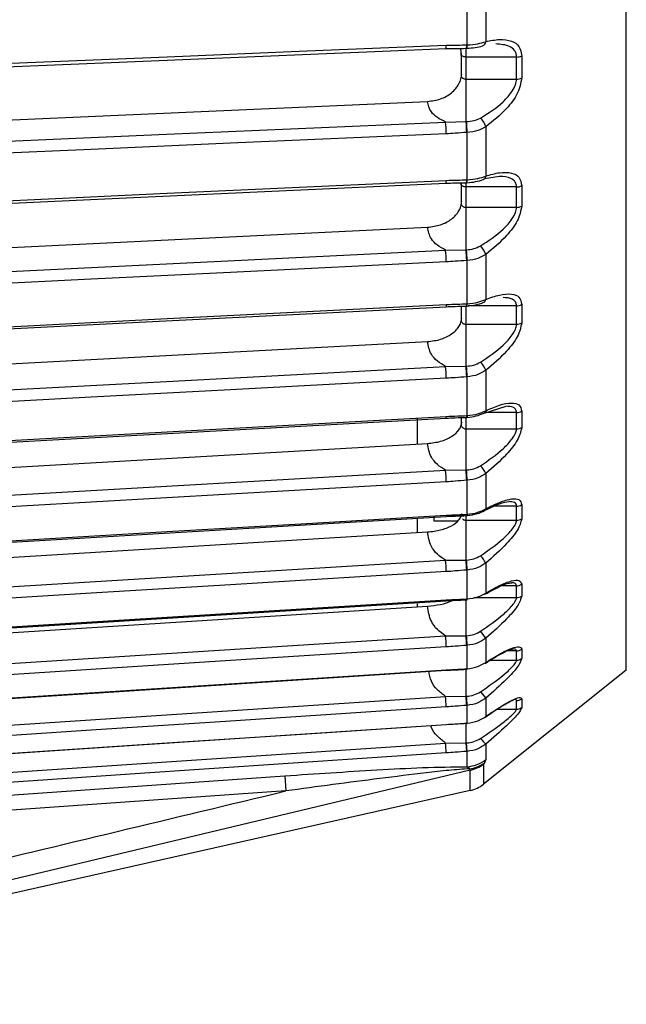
# Model space of a CAD drawing. Header units: millimetres. Extents: x -98 to 272, y -127 to 126.
# Tile 6 of 18: x 31 to 67, y -122 to -63. Entities that reach past the tile are written whole.
import ezdxf

# ---------------------------------------------------------------- set-up
doc = ezdxf.new("R2010")
doc.units = ezdxf.units.MM

msp = doc.modelspace()

# ---------------------------------------------------------------- linework, layer by layer
at = {"color": 7, "linetype": 'Continuous', "lineweight": 25}
for p, q in [((67.474, -101.901), (67.474, 101.901)), ((57.977, -64.558), (57.977, -61.503)), ((59.088, -61.193), (59.088, -64.365)), ((56.711, -64.783), (57.558, -64.769)), ((57.613, -65.15), (57.613, -66.362)), ((57.913, -69.142), (57.913, -64.76)), ((57.929, -64.763), (57.958, -64.762)), ((61.237, -65.214), (61.237, -66.532)), ((60.925, -65.281), (57.913, -65.281)), ((60.925, -66.6), (60.925, -65.281)), ((57.913, -66.6), (60.925, -66.6)), ((0.8, -70.35), (55.614, -67.935)), ((56.691, -69.164), (57.913, -69.142)), ((57.977, -72.619), (57.977, -69.783)), ((59.088, -69.445), (59.088, -72.39)), ((56.714, -72.815), (57.602, -72.795)), ((57.602, -72.794), (57.613, -72.871)), ((57.613, -72.885), (57.613, -74.006)), ((57.913, -76.793), (57.913, -72.755)), ((57.932, -72.788), (57.961, -72.787)), ((59.913, -72.409), (59.005, -72.55)), ((60.925, -73.044), (57.913, -73.044)), ((60.925, -74.259), (60.925, -73.044)), ((61.237, -72.969), (61.237, -74.183)), ((57.913, -74.259), (60.925, -74.259)), ((1.269, -78.108), (55.614, -75.449)), ((56.691, -76.813), (57.913, -76.793)), ((57.977, -80.023), (57.977, -77.432)), ((59.088, -77.068), (59.088, -79.758)), ((56.716, -80.193), (57.613, -80.167)), ((57.613, -80.232), (57.613, -80.981)), ((57.913, -83.749), (57.913, -80.146)), ((57.935, -80.157), (57.963, -80.156)), ((60.925, -80.146), (58.04, -80.146)), ((60.925, -81.246), (60.925, -80.146)), ((61.237, -80.063), (61.237, -81.163)), ((57.913, -81.246), (60.925, -81.246)), ((2.546, -85.111), (55.614, -82.279)), ((56.691, -83.767), (57.913, -83.749)), ((59.088, -83.994), (59.088, -86.405)), ((57.977, -86.701), (57.977, -84.38)), ((58.993, -86.544), (60.31, -86.139)), ((61.237, -86.433), (61.237, -87.407)), ((55, -86.873), (55, -88.399)), ((57.613, -86.821), (57.613, -87.224)), ((57.913, -89.947), (57.913, -86.808)), ((57.937, -86.805), (57.966, -86.804)), ((57.937, -86.805), (57.937, -86.805)), ((60.925, -86.521), (59.068, -86.521)), ((60.925, -87.497), (60.925, -86.521)), ((57.913, -87.497), (60.925, -87.497)), ((4.807, -91.276), (55.614, -88.364)), ((56.691, -89.962), (57.913, -89.947)), ((57.977, -92.595), (57.977, -90.563)), ((59.088, -90.159), (59.088, -92.269)), ((59.016, -92.375), (59.871, -91.979)), ((60.925, -92.114), (59.581, -92.114)), ((60.925, -92.955), (60.925, -92.114)), ((61.237, -92.019), (61.237, -92.86)), ((55, -92.833), (55, -93.686)), ((56, -93.007), (56, -92.691)), ((57.913, -95.33), (57.913, -92.653)), ((57.94, -92.672), (57.938, -92.671)), ((57.94, -92.672), (57.968, -92.671)), ((57.913, -92.955), (60.925, -92.955)), ((8.748, -96.496), (55.614, -93.649)), ((56.691, -95.342), (57.913, -95.33)), ((59.088, -95.507), (59.088, -97.297)), ((57.977, -97.65), (57.977, -95.926)), ((60.925, -96.872), (59.982, -96.872)), ((60.925, -97.571), (60.925, -96.872)), ((61.237, -96.773), (61.237, -97.472)), ((58.372, -97.571), (60.925, -97.571)), ((13.148, -100.787), (55.614, -98.086)), ((55, -97.933), (55, -98.125)), ((57.913, -99.85), (57.913, -97.698)), ((57.942, -97.704), (57.97, -97.702)), ((56.691, -99.859), (57.913, -99.85)), ((57.977, -101.82), (57.977, -100.421)), ((59.088, -99.99), (59.088, -101.444)), ((60.925, -100.753), (60.364, -100.753)), ((60.925, -101.304), (60.925, -100.753)), ((61.237, -100.649), (61.237, -101.201)), ((59.375, -101.304), (60.925, -101.304)), ((57.913, -103.465), (57.913, -101.832)), ((57.944, -101.856), (57.941, -101.85)), ((57.944, -101.856), (57.972, -101.854)), ((67.474, -101.901), (58.96, -108.712)), ((56.691, -103.472), (57.913, -103.465)), ((58.776, -103.196), (59.088, -103.568)), ((57.977, -105.069), (57.977, -104.006)), ((59.088, -103.568), (59.088, -104.673)), ((60.925, -104.236), (60.925, -103.721)), ((61.237, -103.615), (61.237, -104.129)), ((59.759, -104.236), (60.925, -104.236)), ((57.913, -106.252), (57.913, -105.06)), ((57.945, -105.089), (57.974, -105.087)), ((56.691, -106.256), (57.913, -106.252)), ((57.948, -106.758), (57.913, -106.252)), ((57.977, -106.756), (57.942, -106.251)), ((59.088, -106.315), (59.088, -107.244)), ((57.977, -107.672), (57.977, -106.756)), ((58.96, -107.502), (58.96, -108.712)), ((58.15, -107.887), (1.41, -121.446)), ((58.124, -107.788), (57.977, -107.672)), ((58.15, -107.887), (58.124, -107.788)), ((58.15, -109.101), (58.15, -107.887)), ((47.093, -108.214), (47.156, -109.12)), ((58.15, -109.101), (1.41, -121.863))]:
    msp.add_line(p, q, dxfattribs=at)
at = {"color": 7, "linetype": 'Continuous', "lineweight": 25, "flags": 128}
for points in [[(18.872, -66.138), (31.742, -65.608), (40.07, -65.265), (48.398, -64.921), (56.725, -64.578)], [(57.948, -64.559), (57.964, -64.558), (57.977, -64.558)], [(18.86, -66.341), (37.195, -65.586), (56.713, -64.782)], [(18.837, -70.831), (40.035, -69.897), (56.691, -69.164)], [(57.913, -69.142), (57.93, -69.141), (57.942, -69.14)], [(56.725, -69.868), (43.855, -70.435), (35.527, -70.802), (27.2, -71.169), (18.872, -71.536)], [(57.977, -69.783), (57.961, -69.784), (57.948, -69.785)], [(18.861, -74.568), (37.196, -73.719), (56.715, -72.815)], [(18.872, -74.401), (31.742, -73.805), (40.07, -73.419), (48.398, -73.034), (56.725, -72.648)], [(57.948, -72.62), (57.964, -72.62), (57.977, -72.619)], [(18.837, -78.665), (40.035, -77.628), (56.691, -76.813)], [(57.913, -76.793), (57.93, -76.792), (57.942, -76.792)], [(56.725, -77.521), (43.855, -78.151), (35.527, -78.558), (27.2, -78.966), (18.872, -79.373)], [(57.977, -77.432), (57.961, -77.433), (57.948, -77.434)], [(18.863, -82.123), (37.198, -81.188), (56.716, -80.193)], [(18.872, -81.99), (31.742, -81.334), (40.07, -80.909), (48.398, -80.484), (56.725, -80.06)], [(56.725, -80.06), (56.725, -80.119), (56.723, -80.162), (56.72, -80.187), (56.715, -80.193), (56.715, -80.193)], [(57.948, -80.024), (57.964, -80.023), (57.977, -80.023)], [(18.837, -85.787), (40.035, -84.655), (56.691, -83.767)], [(57.913, -83.749), (57.93, -83.748), (57.942, -83.748)], [(56.725, -84.471), (43.855, -85.158), (35.527, -85.602), (27.2, -86.047), (18.872, -86.491)], [(57.977, -84.38), (57.961, -84.381), (57.948, -84.381)], [(18.864, -88.938), (37.199, -87.926), (56.717, -86.849)], [(18.872, -88.836), (31.742, -88.126), (40.07, -87.666), (48.398, -87.206), (56.725, -86.747)], [(57.937, -86.805), (57.936, -86.805), (57.934, -86.801)], [(57.948, -86.703), (57.964, -86.702), (57.977, -86.701)], [(57.977, -86.701), (57.975, -86.748), (57.972, -86.781), (57.969, -86.8), (57.965, -86.804), (57.962, -86.8)], [(18.837, -92.131), (40.035, -90.916), (56.691, -89.962)], [(57.913, -89.947), (57.93, -89.946), (57.942, -89.945)], [(57.977, -90.563), (57.961, -90.564), (57.948, -90.565)], [(56.725, -90.656), (43.855, -91.394), (35.527, -91.871), (27.2, -92.348), (18.872, -92.826)], [(18.865, -94.952), (37.2, -93.871), (56.718, -92.721)], [(18.872, -94.878), (31.742, -94.12), (40.07, -93.629), (48.398, -93.139), (56.725, -92.648)], [(56.725, -92.648), (56.725, -92.691), (56.723, -92.717), (56.72, -92.723), (56.718, -92.721)], [(57.948, -92.596), (57.964, -92.595), (57.977, -92.595)], [(57.977, -92.595), (57.975, -92.634), (57.972, -92.66), (57.969, -92.67), (57.965, -92.666), (57.964, -92.662)], [(18.837, -97.641), (40.035, -96.354), (56.691, -95.342)], [(57.913, -95.33), (57.93, -95.329), (57.942, -95.328)], [(56.725, -96.021), (43.855, -96.802), (35.527, -97.308), (27.2, -97.814), (18.872, -98.32)], [(57.977, -95.926), (57.961, -95.927), (57.948, -95.928)], [(18.866, -100.109), (37.201, -98.97), (56.719, -97.758)], [(18.872, -100.061), (31.742, -99.262), (40.07, -98.745), (48.398, -98.227), (56.725, -97.71)], [(56.725, -97.71), (56.725, -97.745), (56.723, -97.761), (56.72, -97.759), (56.719, -97.758)], [(57.942, -97.704), (57.94, -97.703), (57.939, -97.701)], [(57.948, -97.651), (57.964, -97.651), (57.977, -97.65)], [(18.837, -102.267), (40.035, -100.919), (56.691, -99.859)], [(57.913, -99.85), (57.93, -99.849), (57.942, -99.848)], [(56.725, -100.515), (43.855, -101.334), (35.527, -101.864), (27.2, -102.394), (18.872, -102.923)], [(57.977, -100.421), (57.961, -100.422), (57.948, -100.423)], [(18.867, -104.362), (37.202, -103.176), (56.72, -101.912)], [(18.872, -104.338), (31.742, -103.505), (40.07, -102.966), (48.398, -102.427), (56.725, -101.888)], [(56.725, -101.888), (56.725, -101.914), (56.723, -101.921), (56.72, -101.912)], [(57.948, -101.822), (57.964, -101.821), (57.977, -101.82)], [(18.837, -105.967), (40.035, -104.57), (56.691, -103.472)], [(57.913, -103.465), (57.93, -103.464), (57.942, -103.463)], [(57.977, -104.006), (57.961, -104.007), (57.948, -104.008)], [(56.725, -104.1), (43.855, -104.948), (35.527, -105.497), (27.2, -106.046), (18.872, -106.595)], [(18.868, -107.674), (37.203, -106.45), (56.721, -105.147)], [(18.872, -107.669), (31.742, -106.81), (40.07, -106.254), (48.398, -105.698), (56.725, -105.142)], [(56.725, -105.142), (56.725, -105.159), (56.723, -105.157), (56.721, -105.147)], [(57.945, -105.089), (57.944, -105.088), (57.942, -105.08)], [(57.948, -105.071), (57.946, -105.087), (57.945, -105.089)], [(57.948, -105.071), (57.964, -105.07), (57.977, -105.069)], [(57.977, -105.069), (57.975, -105.085), (57.974, -105.087)], [(8.749, -109.501), (32.319, -107.906), (56.691, -106.256)], [(57.913, -106.252), (57.93, -106.251), (57.942, -106.251)], [(56.725, -106.848), (37.869, -108.125), (25.668, -108.951), (13.467, -109.777), (5.995, -110.282)], [(57.977, -106.756), (57.961, -106.757), (57.948, -106.758)], [(3.457, -111.269), (26.929, -109.626), (47.093, -108.214)], [(47.156, -109.12), (21.466, -110.916), (1.905, -112.284)]]:
    msp.add_lwpolyline(points, dxfattribs=at)
at = {"color": 7, "linetype": 'Continuous', "lineweight": 25}
for centre, radius, start, end in [((56.037, -64.639), 0.691, 348.08343, 5.02727), ((57.42, -64.613), 0.53, 343.56725, 5.89158), ((57.449, -64.612), 0.53, 343.56239, 5.88353), ((58.803, -64.35), 0.286, 290.02591, 356.86519), ((60.933, -64.559), 0.722, 269.29845, 294.86106), ((60.933, -65.891), 0.71, 269.30388, 295.32924), ((49.058, -69.891), 7.667, 0.16558, 5.44148), ((48.453, -69.972), 9.497, 1.1278, 5.01529), ((48.472, -69.971), 9.506, 1.13211, 5.01391), ((57.93, -69.787), 1.208, 16.47042, 45.54938), ((56.291, -72.704), 0.438, 345.27812, 7.3165), ((57.535, -72.665), 0.416, 342.88457, 6.24303), ((57.564, -72.664), 0.416, 342.87854, 6.23457), ((58.834, -72.37), 0.254, 294.05561, 355.57368), ((60.932, -72.386), 0.658, 269.34553, 297.58763), ((60.932, -73.61), 0.65, 269.35625, 298.00837), ((48.249, -77.579), 8.477, 0.39588, 5.1877), ((47.349, -77.684), 10.602, 1.35045, 4.8182), ((47.366, -77.683), 10.613, 1.3548, 4.81704), ((57.826, -77.498), 1.333, 18.80882, 44.58354), ((58.872, -79.739), 0.217, 296.05097, 354.75819), ((57.678, -80.064), 0.273, 340.10422, 8.57888), ((57.707, -80.063), 0.273, 340.09799, 8.56855), ((60.931, -79.534), 0.612, 269.4213, 300.02141), ((60.931, -80.64), 0.606, 269.43589, 300.39314), ((57.69, -84.546), 1.503, 21.55147, 43.75484), ((47.462, -84.572), 9.264, 0.62379, 4.987), ((46.136, -84.709), 11.817, 1.59055, 4.66062), ((46.15, -84.709), 11.831, 1.59501, 4.65963), ((58.901, -86.38), 0.189, 299.28105, 352.37818), ((60.929, -85.944), 0.578, 269.51664, 302.15485), ((56.542, -86.783), 0.187, 339.49281, 11.31156), ((57.708, -86.73), 0.242, 341.73301, 6.42347), ((60.929, -86.924), 0.573, 269.53353, 302.47676), ((46.68, -90.807), 10.047, 0.86144, 4.82854), ((44.685, -90.996), 13.27, 1.86099, 4.53353), ((44.694, -90.996), 13.29, 1.86566, 4.53266), ((57.478, -90.903), 1.774, 24.83237, 42.99394), ((58.932, -92.241), 0.159, 302.10506, 349.93155), ((60.928, -91.561), 0.552, 269.62182, 303.98458), ((57.811, -92.62), 0.139, 337.76657, 9.68684), ((60.928, -92.406), 0.549, 269.63939, 304.25642), ((57.066, -96.62), 2.308, 28.83213, 42.20829), ((45.856, -96.233), 10.872, 1.12193, 4.70293), ((42.699, -96.508), 15.26, 2.17793, 4.42773), ((42.698, -96.508), 15.289, 2.18293, 4.42695), ((60.927, -96.338), 0.533, 269.72721, 305.51011), ((60.927, -97.041), 0.531, 269.74394, 305.732), ((57.846, -97.666), 0.103, 338.33082, 8.15117), ((57.875, -97.664), 0.103, 338.31251, 8.14213), ((44.884, -100.809), 11.845, 1.42138, 4.60065), ((39.369, -101.254), 18.598, 2.56361, 4.33204), ((39.344, -101.257), 18.651, 2.5691, 4.33127), ((55.818, -102.179), 3.935, 33.79682, 41.26802), ((60.926, -100.233), 0.52, 269.82398, 306.73277), ((60.926, -100.787), 0.518, 269.83852, 306.90503), ((57.908, -101.834), 0.0421, 328.91096, 16.00668), ((57.936, -101.832), 0.0421, 328.89406, 15.98913), ((43.52, -104.511), 13.212, 1.78189, 4.50999), ((31.564, -105.414), 26.421, 3.05103, 4.22999), ((31.455, -105.422), 26.56, 3.05721, 4.22915), ((60.925, -103.211), 0.51, 269.90451, 307.65473), ((60.925, -103.728), 0.508, 269.91906, 307.81356), ((40.89, -107.474), 15.848, 2.26262, 4.40789), ((60.736, -104.451), 2.488, 218.00798, 228.51625), ((57.841, -105.662), 2.014, 273.87229, 308.25775), ((57.937, -106.008), 1.79, 276.01391, 305.70487), ((57.714, -105.926), 2.01, 282.51611, 308.32061), ((57.711, -107.15), 2, 282.67567, 308.65981)]:
    msp.add_arc(centre, radius, start, end, dxfattribs=at)
for points, knots in [([(56.725, -64.578), (56.954, -64.574), (57.361, -64.567), (57.769, -64.561), (57.948, -64.559)], [0, 0, 0, 0, 0.56, 1, 1, 1, 1]), ([(57.957, -64.762), (58.13, -64.75), (58.468, -64.726), (58.758, -64.654), (58.9, -64.618)], [0, 0, 0, 0, 0.51031, 1, 1, 1, 1]), ([(57.977, -64.558), (58.198, -64.54), (58.603, -64.508), (58.936, -64.41), (59.088, -64.365)], [0, 0, 0, 0, 0.54608, 1, 1, 1, 1]), ([(59.088, -64.365), (59.364, -64.307), (59.915, -64.189), (60.599, -64.281), (61.121, -64.59), (61.198, -65.006), (61.237, -65.214)], [0, 0, 0, 0, 0.280224, 0.560337, 0.78079, 1, 1, 1, 1]), ([(60.925, -65.281), (60.918, -65.209), (60.906, -65.063), (60.778, -64.83), (60.412, -64.553), (59.975, -64.522), (59.683, -64.501)], [0, 0, 0, 0, 0.122564, 0.251768, 0.502008, 1, 1, 1, 1]), ([(56.713, -64.782), (56.894, -64.778), (57.3, -64.769), (57.706, -64.763), (57.932, -64.761)], [0, 0, 0, 0, 0.444056, 1, 1, 1, 1]), ([(57.558, -64.769), (57.558, -64.77), (57.59, -64.85), (57.602, -64.992), (57.613, -65.132)], [0, 0, 0, 0, 0.007423, 1, 1, 1, 1]), ([(57.913, -65.281), (57.889, -65.28), (57.84, -65.278), (57.769, -65.264), (57.704, -65.241), (57.654, -65.21), (57.622, -65.173), (57.61, -65.134), (57.617, -65.096), (57.638, -65.073), (57.648, -65.062)], [0, 0, 0, 0, 0.116521, 0.2386511, 0.3665067, 0.5001881, 0.6249359, 0.7498151, 0.8748338, 1, 1, 1, 1]), ([(55.614, -67.935), (55.878, -67.9), (56.405, -67.83), (57.077, -67.438), (57.451, -66.988), (57.623, -66.588), (57.64, -66.38), (57.648, -66.278)], [0, 0, 0, 0, 0.249639, 0.499119, 0.748613, 0.876977, 1, 1, 1, 1]), ([(57.648, -66.278), (57.638, -66.295), (57.617, -66.329), (57.61, -66.386), (57.622, -66.442), (57.652, -66.494), (57.698, -66.538), (57.758, -66.572), (57.832, -66.596), (57.886, -66.599), (57.913, -66.6)], [0, 0, 0, 0, 0.124899, 0.249862, 0.374892, 0.49999, 0.616706, 0.738838, 0.866554, 1, 1, 1, 1]), ([(58.776, -68.925), (59.243, -68.632), (59.945, -68.19), (60.618, -67.433), (60.883, -66.945), (60.911, -66.711), (60.925, -66.6)], [0, 0, 0, 0, 0.4980926, 0.7487445, 0.8808241, 1, 1, 1, 1]), ([(61.237, -66.532), (61.173, -66.845), (61.044, -67.475), (60.212, -68.554), (59.513, -69.108), (59.088, -69.445)], [0, 0, 0, 0, 0.279254, 0.560993, 1, 1, 1, 1]), ([(56.691, -69.164), (56.519, -69.081), (56.175, -68.917), (55.736, -68.502), (55.66, -68.15), (55.614, -67.935)], [0, 0, 0, 0, 0.280468, 0.560859, 1, 1, 1, 1]), ([(57.942, -69.14), (58.09, -69.128), (58.386, -69.103), (58.646, -68.985), (58.776, -68.925)], [0, 0, 0, 0, 0.500158, 1, 1, 1, 1]), ([(57.948, -69.785), (57.72, -69.802), (57.312, -69.832), (56.905, -69.857), (56.725, -69.868)], [0, 0, 0, 0, 0.559999, 1, 1, 1, 1]), ([(59.088, -69.445), (58.936, -69.529), (58.603, -69.713), (58.198, -69.758), (57.977, -69.783)], [0, 0, 0, 0, 0.45392, 1, 1, 1, 1]), ([(59.088, -72.39), (59.364, -72.309), (59.915, -72.149), (60.599, -72.168), (61.121, -72.404), (61.198, -72.781), (61.237, -72.969)], [0, 0, 0, 0, 0.280224, 0.560337, 0.78079, 1, 1, 1, 1]), ([(56.715, -72.815), (56.895, -72.81), (57.302, -72.799), (57.708, -72.791), (57.934, -72.787)], [0, 0, 0, 0, 0.444637, 1, 1, 1, 1]), ([(56.725, -72.648), (56.954, -72.642), (57.361, -72.632), (57.769, -72.624), (57.948, -72.62)], [0, 0, 0, 0, 0.56, 1, 1, 1, 1]), ([(57.913, -73.044), (57.889, -73.043), (57.84, -73.041), (57.769, -73.025), (57.704, -72.997), (57.654, -72.961), (57.622, -72.919), (57.61, -72.874), (57.617, -72.829), (57.638, -72.802), (57.648, -72.789)], [0, 0, 0, 0, 0.116521, 0.238651, 0.366507, 0.500188, 0.624936, 0.749815, 0.874834, 1, 1, 1, 1]), ([(57.961, -72.787), (58.139, -72.772), (58.49, -72.743), (58.79, -72.649), (58.938, -72.602)], [0, 0, 0, 0, 0.508569, 1, 1, 1, 1]), ([(57.977, -72.619), (58.198, -72.599), (58.603, -72.562), (58.936, -72.443), (59.088, -72.39)], [0, 0, 0, 0, 0.54608, 1, 1, 1, 1]), ([(60.925, -73.044), (60.92, -72.99), (60.912, -72.88), (60.82, -72.689), (60.532, -72.454), (60.157, -72.427), (59.913, -72.409)], [0, 0, 0, 0, 0.115165, 0.235195, 0.501572, 1, 1, 1, 1]), ([(55.614, -75.449), (55.877, -75.414), (56.405, -75.345), (57.078, -74.98), (57.446, -74.564), (57.603, -74.249), (57.619, -74.114), (57.623, -74.076)], [0, 0, 0, 0, 0.269415, 0.538658, 0.807916, 0.946449, 1, 1, 1, 1]), ([(57.648, -73.909), (57.638, -73.928), (57.617, -73.965), (57.61, -74.027), (57.622, -74.087), (57.652, -74.144), (57.698, -74.192), (57.758, -74.229), (57.832, -74.254), (57.886, -74.258), (57.913, -74.259)], [0, 0, 0, 0, 0.124899, 0.249862, 0.374892, 0.49999, 0.616706, 0.738838, 0.866554, 1, 1, 1, 1]), ([(58.776, -76.562), (59.243, -76.257), (59.945, -75.797), (60.618, -75.048), (60.883, -74.58), (60.911, -74.362), (60.925, -74.259)], [0, 0, 0, 0, 0.4980926, 0.7487445, 0.8808241, 1, 1, 1, 1]), ([(61.237, -74.183), (61.173, -74.478), (61.044, -75.069), (60.212, -76.14), (59.513, -76.717), (59.088, -77.068)], [0, 0, 0, 0, 0.279254, 0.560993, 1, 1, 1, 1]), ([(56.691, -76.813), (56.519, -76.721), (56.175, -76.539), (55.736, -76.078), (55.66, -75.687), (55.614, -75.449)], [0, 0, 0, 0, 0.280468, 0.560859, 1, 1, 1, 1]), ([(57.942, -76.792), (58.09, -76.778), (58.386, -76.751), (58.646, -76.625), (58.776, -76.562)], [0, 0, 0, 0, 0.500158, 1, 1, 1, 1]), ([(57.948, -77.434), (57.72, -77.451), (57.312, -77.482), (56.905, -77.509), (56.725, -77.521)], [0, 0, 0, 0, 0.559999, 1, 1, 1, 1]), ([(59.088, -77.068), (58.936, -77.158), (58.603, -77.355), (58.198, -77.405), (57.977, -77.432)], [0, 0, 0, 0, 0.45392, 1, 1, 1, 1]), ([(57.963, -80.156), (58.146, -80.139), (58.507, -80.105), (58.815, -79.99), (58.967, -79.933)], [0, 0, 0, 0, 0.507233, 1, 1, 1, 1]), ([(57.977, -80.023), (58.198, -80), (58.603, -79.958), (58.936, -79.821), (59.088, -79.758)], [0, 0, 0, 0, 0.54608, 1, 1, 1, 1]), ([(59.088, -79.758), (59.364, -79.657), (59.915, -79.455), (60.599, -79.402), (61.121, -79.563), (61.198, -79.897), (61.237, -80.063)], [0, 0, 0, 0, 0.280224, 0.560337, 0.78079, 1, 1, 1, 1]), ([(60.925, -80.146), (60.911, -80.063), (60.883, -79.888), (60.622, -79.683), (60.321, -79.659), (60.124, -79.644)], [0, 0, 0, 0, 0.237819, 0.501294, 1, 1, 1, 1]), ([(56.716, -80.193), (56.897, -80.187), (57.304, -80.174), (57.71, -80.163), (57.935, -80.157)], [0, 0, 0, 0, 0.445251, 1, 1, 1, 1]), ([(56.725, -80.06), (56.954, -80.053), (57.361, -80.04), (57.769, -80.029), (57.948, -80.024)], [0, 0, 0, 0, 0.56, 1, 1, 1, 1]), ([(55.614, -82.279), (55.878, -82.245), (56.405, -82.178), (57.077, -81.843), (57.451, -81.465), (57.623, -81.129), (57.64, -80.956), (57.648, -80.871)], [0, 0, 0, 0, 0.2496392, 0.4991189, 0.7486129, 0.8769774, 1, 1, 1, 1]), ([(57.648, -80.871), (57.638, -80.891), (57.617, -80.931), (57.61, -80.997), (57.622, -81.062), (57.652, -81.122), (57.698, -81.173), (57.758, -81.213), (57.832, -81.24), (57.886, -81.244), (57.913, -81.246)], [0, 0, 0, 0, 0.124899, 0.249862, 0.374892, 0.49999, 0.616706, 0.738838, 0.866554, 1, 1, 1, 1]), ([(58.776, -83.506), (59.243, -83.191), (59.945, -82.716), (60.618, -81.984), (60.883, -81.539), (60.911, -81.34), (60.925, -81.246)], [0, 0, 0, 0, 0.498093, 0.748745, 0.880824, 1, 1, 1, 1]), ([(61.237, -81.163), (61.173, -81.435), (61.044, -81.983), (60.212, -83.038), (59.513, -83.632), (59.088, -83.994)], [0, 0, 0, 0, 0.2792542, 0.5609928, 1, 1, 1, 1]), ([(56.691, -83.767), (56.519, -83.667), (56.175, -83.468), (55.736, -82.965), (55.66, -82.539), (55.614, -82.279)], [0, 0, 0, 0, 0.280468, 0.560859, 1, 1, 1, 1]), ([(57.942, -83.748), (58.09, -83.733), (58.386, -83.705), (58.646, -83.572), (58.776, -83.506)], [0, 0, 0, 0, 0.500158, 1, 1, 1, 1]), ([(59.088, -83.994), (58.936, -84.089), (58.603, -84.297), (58.198, -84.351), (57.977, -84.38)], [0, 0, 0, 0, 0.45392, 1, 1, 1, 1]), ([(57.948, -84.381), (57.72, -84.399), (57.312, -84.431), (56.905, -84.459), (56.725, -84.471)], [0, 0, 0, 0, 0.5599988, 1, 1, 1, 1]), ([(57.977, -86.701), (58.198, -86.676), (58.603, -86.63), (58.936, -86.475), (59.088, -86.405)], [0, 0, 0, 0, 0.54608, 1, 1, 1, 1]), ([(59.088, -86.405), (59.364, -86.283), (59.915, -86.041), (60.599, -85.917), (61.121, -86.002), (61.198, -86.289), (61.237, -86.433)], [0, 0, 0, 0, 0.2802238, 0.5603374, 0.7807901, 1, 1, 1, 1]), ([(60.925, -86.521), (60.915, -86.459), (60.895, -86.328), (60.704, -86.171), (60.468, -86.151), (60.314, -86.139)], [0, 0, 0, 0, 0.241074, 0.501571, 1, 1, 1, 1]), ([(56.717, -86.849), (56.899, -86.842), (57.305, -86.826), (57.712, -86.813), (57.937, -86.805)], [0, 0, 0, 0, 0.445887, 1, 1, 1, 1]), ([(56.725, -86.747), (56.954, -86.738), (57.361, -86.723), (57.769, -86.709), (57.948, -86.703)], [0, 0, 0, 0, 0.56, 1, 1, 1, 1]), ([(57.966, -86.804), (58.153, -86.784), (58.522, -86.746), (58.838, -86.611), (58.993, -86.544)], [0, 0, 0, 0, 0.506146, 1, 1, 1, 1]), ([(55.614, -88.364), (55.878, -88.332), (56.405, -88.267), (57.077, -87.965), (57.451, -87.627), (57.623, -87.329), (57.64, -87.176), (57.648, -87.101)], [0, 0, 0, 0, 0.249639, 0.499119, 0.748613, 0.876977, 1, 1, 1, 1]), ([(57.648, -87.101), (57.638, -87.122), (57.617, -87.164), (57.61, -87.234), (57.622, -87.302), (57.652, -87.366), (57.698, -87.42), (57.758, -87.462), (57.832, -87.491), (57.886, -87.495), (57.913, -87.497)], [0, 0, 0, 0, 0.124899, 0.249862, 0.374892, 0.49999, 0.616706, 0.738838, 0.866554, 1, 1, 1, 1]), ([(58.776, -89.694), (59.243, -89.372), (59.945, -88.887), (60.618, -88.178), (60.883, -87.76), (60.911, -87.581), (60.925, -87.497)], [0, 0, 0, 0, 0.498093, 0.748745, 0.880824, 1, 1, 1, 1]), ([(61.237, -87.407), (61.173, -87.655), (61.044, -88.155), (60.212, -89.183), (59.513, -89.789), (59.088, -90.159)], [0, 0, 0, 0, 0.2792542, 0.5609928, 1, 1, 1, 1]), ([(56.691, -89.962), (56.519, -89.855), (56.175, -89.641), (55.736, -89.101), (55.66, -88.643), (55.614, -88.364)], [0, 0, 0, 0, 0.280468, 0.560859, 1, 1, 1, 1]), ([(57.942, -89.945), (58.09, -89.93), (58.386, -89.9), (58.646, -89.763), (58.776, -89.694)], [0, 0, 0, 0, 0.500158, 1, 1, 1, 1]), ([(57.948, -90.565), (57.72, -90.583), (57.312, -90.615), (56.905, -90.644), (56.725, -90.656)], [0, 0, 0, 0, 0.559999, 1, 1, 1, 1]), ([(59.088, -90.159), (58.936, -90.258), (58.603, -90.476), (58.198, -90.532), (57.977, -90.563)], [0, 0, 0, 0, 0.45392, 1, 1, 1, 1]), ([(59.088, -92.269), (59.364, -92.128), (59.915, -91.848), (60.599, -91.654), (61.121, -91.661), (61.198, -91.9), (61.237, -92.019)], [0, 0, 0, 0, 0.2802238, 0.5603374, 0.7807901, 1, 1, 1, 1]), ([(57.977, -92.595), (58.198, -92.567), (58.603, -92.517), (58.936, -92.346), (59.088, -92.269)], [0, 0, 0, 0, 0.54608, 1, 1, 1, 1]), ([(59.871, -91.979), (59.882, -91.974), (60.128, -91.859), (60.308, -91.847), (60.48, -91.835)], [0, 0, 0, 0, 0.044019, 1, 1, 1, 1]), ([(60.925, -92.114), (60.918, -92.069), (60.904, -91.976), (60.772, -91.86), (60.596, -91.845), (60.48, -91.835)], [0, 0, 0, 0, 0.24381, 0.501542, 1, 1, 1, 1]), ([(55.614, -93.649), (55.878, -93.618), (56.405, -93.557), (57.077, -93.291), (57.451, -92.997), (57.623, -92.739), (57.64, -92.606), (57.648, -92.542)], [0, 0, 0, 0, 0.249639, 0.499119, 0.748613, 0.876977, 1, 1, 1, 1]), ([(56.718, -92.721), (56.9, -92.713), (57.307, -92.696), (57.713, -92.68), (57.938, -92.671)], [0, 0, 0, 0, 0.446533, 1, 1, 1, 1]), ([(56.725, -92.648), (56.954, -92.638), (57.361, -92.62), (57.769, -92.604), (57.948, -92.596)], [0, 0, 0, 0, 0.56, 1, 1, 1, 1]), ([(57.689, -92.858), (57.693, -92.863), (57.711, -92.886), (57.759, -92.918), (57.832, -92.949), (57.886, -92.953), (57.913, -92.955)], [0, 0, 0, 0, 0.070209, 0.366477, 0.676289, 1, 1, 1, 1]), ([(57.968, -92.671), (58.182, -92.644), (58.56, -92.598), (58.878, -92.443), (59.016, -92.375)], [0, 0, 0, 0, 0.567402, 1, 1, 1, 1]), ([(61.237, -92.86), (61.173, -93.082), (61.044, -93.528), (60.212, -94.52), (59.513, -95.133), (59.088, -95.507)], [0, 0, 0, 0, 0.279254, 0.560993, 1, 1, 1, 1]), ([(57.385, -93.007), (57.334, -93.007), (57.025, -93.007), (56.556, -93.007), (56.089, -93.007), (56.03, -93.007), (56, -93.007)], [0, 0, 0, 0, 0.061952, 0.374338, 0.686604, 1, 1, 1, 1]), ([(58.776, -95.069), (59.243, -94.743), (59.945, -94.253), (60.618, -93.573), (60.883, -93.185), (60.911, -93.029), (60.925, -92.955)], [0, 0, 0, 0, 0.498093, 0.748745, 0.880824, 1, 1, 1, 1]), ([(56.691, -95.342), (56.519, -95.229), (56.175, -95.002), (55.736, -94.43), (55.66, -93.945), (55.614, -93.649)], [0, 0, 0, 0, 0.280468, 0.560859, 1, 1, 1, 1]), ([(57.942, -95.328), (58.09, -95.312), (58.386, -95.281), (58.646, -95.14), (58.776, -95.069)], [0, 0, 0, 0, 0.500158, 1, 1, 1, 1]), ([(59.088, -95.507), (58.936, -95.609), (58.603, -95.835), (58.198, -95.894), (57.977, -95.926)], [0, 0, 0, 0, 0.45392, 1, 1, 1, 1]), ([(57.948, -95.928), (57.72, -95.946), (57.312, -95.978), (56.905, -96.008), (56.725, -96.021)], [0, 0, 0, 0, 0.559999, 1, 1, 1, 1]), ([(59.037, -97.373), (59.365, -97.188), (59.847, -96.915), (60.371, -96.711), (60.555, -96.692), (60.644, -96.683)], [0, 0, 0, 0, 0.525475, 0.771622, 1, 1, 1, 1]), ([(59.088, -97.297), (59.364, -97.139), (59.915, -96.823), (60.599, -96.561), (61.121, -96.49), (61.198, -96.679), (61.237, -96.773)], [0, 0, 0, 0, 0.280224, 0.560337, 0.78079, 1, 1, 1, 1]), ([(60.925, -96.872), (60.909, -96.817), (60.877, -96.701), (60.71, -96.689), (60.622, -96.682)], [0, 0, 0, 0, 0.470147, 1, 1, 1, 1]), ([(57.977, -97.65), (58.198, -97.62), (58.603, -97.567), (58.936, -97.381), (59.088, -97.297)], [0, 0, 0, 0, 0.54608, 1, 1, 1, 1]), ([(58.776, -99.584), (59.243, -99.257), (59.945, -98.765), (60.618, -98.12), (60.883, -97.767), (60.911, -97.634), (60.925, -97.571)], [0, 0, 0, 0, 0.498093, 0.748745, 0.880824, 1, 1, 1, 1]), ([(61.237, -97.472), (61.173, -97.665), (61.044, -98.054), (60.212, -99.002), (59.513, -99.616), (59.088, -99.99)], [0, 0, 0, 0, 0.2792542, 0.5609928, 1, 1, 1, 1]), ([(55.614, -98.086), (55.873, -98.056), (56.39, -97.996), (56.903, -97.851), (57.058, -97.748), (57.067, -97.741)], [0, 0, 0, 0, 0.484618, 0.968927, 1, 1, 1, 1]), ([(56.691, -99.859), (56.519, -99.74), (56.175, -99.503), (55.736, -98.903), (55.66, -98.396), (55.614, -98.086)], [0, 0, 0, 0, 0.280468, 0.560859, 1, 1, 1, 1]), ([(56.719, -97.758), (56.901, -97.749), (57.308, -97.73), (57.715, -97.711), (57.939, -97.701)], [0, 0, 0, 0, 0.447179, 1, 1, 1, 1]), ([(56.725, -97.71), (56.954, -97.699), (57.361, -97.679), (57.769, -97.66), (57.948, -97.651)], [0, 0, 0, 0, 0.56, 1, 1, 1, 1]), ([(57.942, -99.848), (58.09, -99.832), (58.386, -99.799), (58.646, -99.655), (58.776, -99.584)], [0, 0, 0, 0, 0.500158, 1, 1, 1, 1]), ([(57.948, -100.423), (57.72, -100.44), (57.312, -100.472), (56.905, -100.502), (56.725, -100.515)], [0, 0, 0, 0, 0.559999, 1, 1, 1, 1]), ([(59.088, -99.99), (58.936, -100.095), (58.603, -100.326), (58.198, -100.387), (57.977, -100.421)], [0, 0, 0, 0, 0.45392, 1, 1, 1, 1]), ([(59.088, -101.444), (59.364, -101.27), (59.915, -100.922), (60.599, -100.594), (61.121, -100.446), (61.198, -100.582), (61.237, -100.649)], [0, 0, 0, 0, 0.280224, 0.560337, 0.78079, 1, 1, 1, 1]), ([(59.049, -101.498), (59.411, -101.272), (59.938, -100.943), (60.482, -100.685), (60.647, -100.652), (60.725, -100.636)], [0, 0, 0, 0, 0.535356, 0.779197, 1, 1, 1, 1]), ([(60.925, -100.753), (60.916, -100.719), (60.897, -100.648), (60.792, -100.64), (60.738, -100.636)], [0, 0, 0, 0, 0.480605, 1, 1, 1, 1]), ([(57.977, -101.82), (58.198, -101.789), (58.603, -101.733), (58.936, -101.534), (59.088, -101.444)], [0, 0, 0, 0, 0.54608, 1, 1, 1, 1]), ([(58.776, -103.196), (59.243, -102.871), (59.945, -102.382), (60.618, -101.779), (60.883, -101.464), (60.911, -101.356), (60.925, -101.304)], [0, 0, 0, 0, 0.498093, 0.748745, 0.880824, 1, 1, 1, 1]), ([(61.237, -101.201), (61.173, -101.364), (61.044, -101.693), (60.212, -102.587), (59.513, -103.197), (59.088, -103.568)], [0, 0, 0, 0, 0.279254, 0.560993, 1, 1, 1, 1]), ([(56.691, -103.472), (56.52, -103.348), (56.178, -103.101), (55.792, -102.578), (55.725, -102.164), (55.692, -101.954)], [0, 0, 0, 0, 0.330192, 0.660294, 1, 1, 1, 1]), ([(56.72, -101.912), (56.903, -101.903), (57.309, -101.882), (57.716, -101.861), (57.941, -101.85)], [0, 0, 0, 0, 0.447815, 1, 1, 1, 1]), ([(56.725, -101.888), (56.954, -101.875), (57.361, -101.853), (57.769, -101.832), (57.948, -101.822)], [0, 0, 0, 0, 0.56, 1, 1, 1, 1]), ([(57.942, -103.463), (58.09, -103.447), (58.386, -103.413), (58.646, -103.269), (58.776, -103.196)], [0, 0, 0, 0, 0.500158, 1, 1, 1, 1]), ([(57.948, -104.008), (57.72, -104.025), (57.312, -104.057), (56.905, -104.087), (56.725, -104.1)], [0, 0, 0, 0, 0.559999, 1, 1, 1, 1]), ([(59.088, -103.568), (58.936, -103.675), (58.603, -103.909), (58.198, -103.971), (57.977, -104.006)], [0, 0, 0, 0, 0.45392, 1, 1, 1, 1]), ([(59.058, -104.709), (59.314, -104.532), (59.778, -104.213), (60.314, -103.888), (60.661, -103.71), (60.745, -103.676), (60.779, -103.663)], [0, 0, 0, 0, 0.352068, 0.636308, 0.851196, 1, 1, 1, 1]), ([(59.088, -104.673), (59.364, -104.484), (59.915, -104.106), (60.599, -103.715), (61.121, -103.492), (61.198, -103.574), (61.237, -103.615)], [0, 0, 0, 0, 0.280224, 0.560337, 0.78079, 1, 1, 1, 1]), ([(60.925, -103.721), (60.92, -103.703), (60.911, -103.667), (60.855, -103.662), (60.827, -103.66)], [0, 0, 0, 0, 0.489379, 1, 1, 1, 1]), ([(57.977, -105.069), (58.198, -105.037), (58.603, -104.977), (58.936, -104.768), (59.088, -104.673)], [0, 0, 0, 0, 0.54608, 1, 1, 1, 1]), ([(58.776, -105.983), (59.243, -105.663), (59.945, -105.183), (60.618, -104.629), (60.883, -104.356), (60.911, -104.275), (60.925, -104.236)], [0, 0, 0, 0, 0.498093, 0.748745, 0.880824, 1, 1, 1, 1]), ([(61.237, -104.129), (61.173, -104.26), (61.044, -104.521), (60.212, -105.351), (59.513, -105.95), (59.088, -106.315)], [0, 0, 0, 0, 0.279254, 0.560993, 1, 1, 1, 1]), ([(56.691, -106.256), (56.523, -106.128), (56.187, -105.873), (55.873, -105.493), (55.821, -105.245), (55.812, -105.203)], [0, 0, 0, 0, 0.453804, 0.907483, 1, 1, 1, 1]), ([(56.721, -105.147), (56.904, -105.137), (57.311, -105.115), (57.717, -105.092), (57.942, -105.08)], [0, 0, 0, 0, 0.448436, 1, 1, 1, 1]), ([(56.725, -105.142), (56.954, -105.129), (57.361, -105.105), (57.769, -105.081), (57.948, -105.071)], [0, 0, 0, 0, 0.56, 1, 1, 1, 1]), ([(57.942, -106.251), (58.09, -106.234), (58.386, -106.2), (58.646, -106.055), (58.776, -105.983)], [0, 0, 0, 0, 0.500158, 1, 1, 1, 1]), ([(59.088, -106.315), (58.936, -106.422), (58.603, -106.658), (58.198, -106.721), (57.977, -106.756)], [0, 0, 0, 0, 0.45392, 1, 1, 1, 1]), ([(57.948, -106.758), (57.72, -106.775), (57.312, -106.806), (56.905, -106.835), (56.725, -106.848)], [0, 0, 0, 0, 0.559999, 1, 1, 1, 1]), ([(58.981, -107.462), (58.975, -107.471), (58.963, -107.489), (58.961, -107.498), (58.96, -107.502)], [0, 0, 0, 0, 0.559618, 1, 1, 1, 1]), ([(59.088, -107.244), (59.083, -107.274), (59.073, -107.328), (59.01, -107.42), (58.981, -107.462)], [0, 0, 0, 0, 0.5551679, 1, 1, 1, 1]), ([(47.093, -108.214), (48.924, -108.092), (51.668, -107.909), (55.349, -107.708), (57.098, -107.684), (57.977, -107.672)], [0, 0, 0, 0, 0.499152, 0.748373, 1, 1, 1, 1]), ([(58.124, -107.788), (57.715, -107.819), (56.869, -107.883), (55.061, -108.091), (51.817, -108.488), (49.026, -108.866), (47.156, -109.12)], [0, 0, 0, 0, 0.115988, 0.239837, 0.490728, 1, 1, 1, 1]), ([(1.319, -120.022), (9.881, -118.007), (25.171, -114.411), (40.438, -110.736), (47.156, -109.12)], [0, 0, 0, 0, 0.56, 1, 1, 1, 1])]:
    msp.add_open_spline(points, degree=3, knots=knots, dxfattribs=at)

doc.saveas('drawing.dxf')
